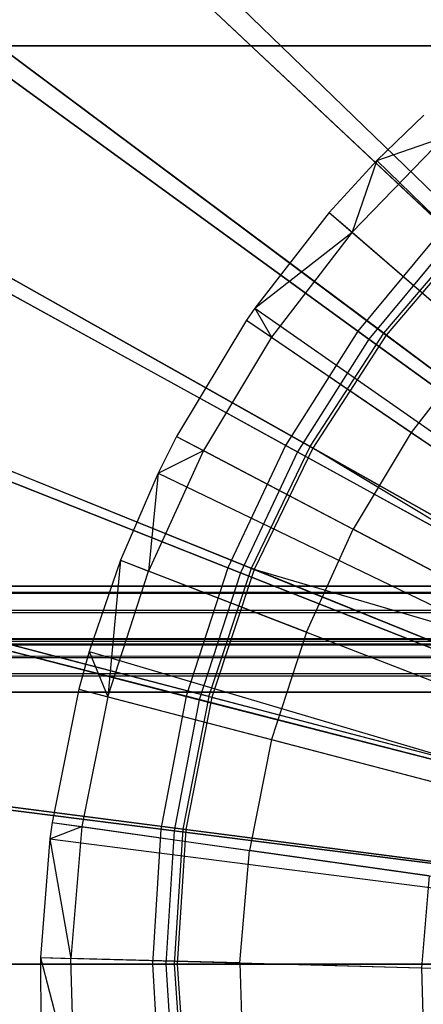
# Model space of a CAD drawing. Extents: x 0.2 to 40.1, y -6.7 to 6.7.
# Tile 88 of 256: x 4.28 to 4.581, y 3.42 to 4.153. Entities that reach past the tile are written whole.
import ezdxf

# ---------------------------------------------------------------- set-up
doc = ezdxf.new("R2010")
doc.units = 0
doc.header["$MEASUREMENT"] = 0
doc.layers.get('0').update_dxf_attribs({"color": 13, "linetype": 'CONTINUOUS'})

# ---------------------------------------------------------------- blocks, each defined once
blk = doc.blocks.new('SNOWBALL_XIV_PM3_STL')
at = {"color": 0}
for p, q in [((4.59623, 3.99888, 11.26199), (4.3141, 4.26382, 11.37745)), ((4.59623, 3.99888, 11.26199), (4.3141, 4.26382, 11.37745)), ((4.32118, 4.25717, 17.29255), (4.60358, 3.99198, 17.40673)), ((4.32118, 4.25717, 17.29255), (4.60358, 3.99198, 17.40673)), ((4.61651, 3.99643, 11.30754), (4.34459, 4.25977, 11.42391)), ((4.61651, 3.99643, 11.30754), (4.34459, 4.25977, 11.42391)), ((4.34613, 4.25827, 17.24788), (4.61812, 3.99487, 17.36397)), ((4.34613, 4.25827, 17.24788), (4.61812, 3.99487, 17.36397)), ((4.53201, 3.92126, 11.26199), (4.2189, 4.14874, 11.37745)), ((4.53201, 3.92126, 11.26199), (4.2189, 4.14874, 11.37745)), ((4.55123, 3.91975, 11.30754), (4.24786, 4.14616, 11.42391)), ((4.55123, 3.91975, 11.30754), (4.24786, 4.14616, 11.42391)), ((4.22676, 4.14303, 17.29255), (4.54017, 3.91533, 17.40673)), ((4.22676, 4.14303, 17.29255), (4.54017, 3.91533, 17.40673)), ((4.24959, 4.14487, 17.24788), (4.55302, 3.91841, 17.36397)), ((4.24959, 4.14487, 17.24788), (4.55302, 3.91841, 17.36397)), ((39.43158, 4.13386, 50.87138), (0.8489, 4.13386, 50.87138)), ((0.8489, 4.13386, 50.91075), (39.43158, 4.13386, 50.91075)), ((39.43158, 4.13386, 50.87138), (0.8489, 4.13386, 50.87138)), ((0.8489, 4.13386, 50.91075), (39.43158, 4.13386, 50.91075)), ((4.58097, 4.08233, 17.38541), (4.54611, 4.04841, 17.38541)), ((4.58097, 4.08233, 17.38541), (4.54611, 4.04841, 17.38541)), ((4.52762, 3.99499, 17.3959), (4.5962, 4.06579, 17.3959)), ((4.52762, 3.99499, 17.3959), (4.5962, 4.06579, 17.3959)), ((4.54611, 4.04841, 17.38541), (4.5962, 4.06579, 17.3959)), ((4.54611, 4.04841, 17.38541), (4.5962, 4.06579, 17.3959)), ((4.54611, 4.04841, 17.38541), (4.51061, 4.00968, 17.38541)), ((4.54611, 4.04841, 17.38541), (4.51061, 4.00968, 17.38541)), ((4.54611, 4.04841, 17.38541), (4.52762, 3.99499, 17.3959)), ((4.54611, 4.04841, 17.38541), (4.52762, 3.99499, 17.3959)), ((4.54611, 4.04841, 17.38541), (5.05265, 3.55563, 17.60195)), ((4.54611, 4.04841, 17.38541), (5.05265, 3.55563, 17.60195)), ((4.47803, 3.83619, 11.26199), (4.13888, 4.02264, 11.37745)), ((4.47803, 3.83619, 11.26199), (4.13888, 4.02264, 11.37745)), ((4.49629, 3.83535, 11.30754), (4.16646, 4.0211, 11.42391)), ((4.49629, 3.83535, 11.30754), (4.16646, 4.0211, 11.42391)), ((4.14738, 4.01796, 17.29255), (4.48686, 3.83133, 17.40673)), ((4.14738, 4.01796, 17.29255), (4.48686, 3.83133, 17.40673)), ((4.16834, 4.02005, 17.24788), (4.49824, 3.83425, 17.36397)), ((4.16834, 4.02005, 17.24788), (4.49824, 3.83425, 17.36397)), ((4.51061, 4.00968, 17.38541), (4.45525, 3.93856, 17.38541)), ((4.51061, 4.00968, 17.38541), (4.45525, 3.93856, 17.38541)), ((4.51061, 4.00968, 17.38541), (4.52762, 3.99499, 17.3959)), ((4.51061, 4.00968, 17.38541), (4.52762, 3.99499, 17.3959)), ((4.51061, 4.00968, 17.38541), (5.04547, 3.5478, 17.60195)), ((4.51061, 4.00968, 17.38541), (5.04547, 3.5478, 17.60195)), ((4.59623, 3.99888, 11.26199), (4.53201, 3.92126, 11.26199)), ((4.59623, 3.99888, 11.26199), (4.53201, 3.92126, 11.26199)), ((4.45525, 3.93856, 17.38541), (4.52762, 3.99499, 17.3959)), ((4.45525, 3.93856, 17.38541), (4.52762, 3.99499, 17.3959)), ((4.52762, 3.99499, 17.3959), (4.46756, 3.91682, 17.3959)), ((4.52762, 3.99499, 17.3959), (4.46756, 3.91682, 17.3959)), ((4.52762, 3.99499, 17.3959), (4.62302, 3.91261, 17.44997)), ((4.52762, 3.99499, 17.3959), (4.62302, 3.91261, 17.44997)), ((4.60358, 3.99198, 17.40673), (4.54017, 3.91533, 17.40673)), ((4.60358, 3.99198, 17.40673), (4.54017, 3.91533, 17.40673)), ((4.55123, 3.91975, 11.30754), (4.61651, 3.99643, 11.30754)), ((4.55123, 3.91975, 11.30754), (4.61651, 3.99643, 11.30754)), ((4.61812, 3.99487, 17.36397), (4.55302, 3.91841, 17.36397)), ((4.61812, 3.99487, 17.36397), (4.55302, 3.91841, 17.36397)), ((4.45525, 3.93856, 17.38541), (4.44898, 3.92948, 17.38541)), ((4.45525, 3.93856, 17.38541), (4.44898, 3.92948, 17.38541)), ((4.45525, 3.93856, 17.38541), (4.46756, 3.91682, 17.3959)), ((4.45525, 3.93856, 17.38541), (4.46756, 3.91682, 17.3959)), ((4.45525, 3.93856, 17.38541), (5.03428, 3.53342, 17.60195)), ((4.45525, 3.93856, 17.38541), (5.03428, 3.53342, 17.60195)), ((4.44898, 3.92948, 17.38541), (4.3969, 3.84278, 17.38541)), ((4.44898, 3.92948, 17.38541), (4.3969, 3.84278, 17.38541)), ((4.44898, 3.92948, 17.38541), (4.46756, 3.91682, 17.3959)), ((4.44898, 3.92948, 17.38541), (4.46756, 3.91682, 17.3959)), ((4.44898, 3.92948, 17.38541), (5.03301, 3.53158, 17.60195)), ((4.44898, 3.92948, 17.38541), (5.03301, 3.53158, 17.60195)), ((4.53201, 3.92126, 11.26199), (4.47803, 3.83619, 11.26199)), ((4.53201, 3.92126, 11.26199), (4.47803, 3.83619, 11.26199)), ((4.49629, 3.83535, 11.30754), (4.55123, 3.91975, 11.30754)), ((4.49629, 3.83535, 11.30754), (4.55123, 3.91975, 11.30754)), ((4.55302, 3.91841, 17.36397), (4.49824, 3.83425, 17.36397)), ((4.55302, 3.91841, 17.36397), (4.49824, 3.83425, 17.36397)), ((4.85449, 3.68696, 11.19699), (4.53201, 3.92126, 11.26199)), ((4.85449, 3.68696, 11.19699), (4.53201, 3.92126, 11.26199)), ((4.86398, 3.68634, 11.24016), (4.55123, 3.91975, 11.30754)), ((4.86398, 3.68634, 11.24016), (4.55123, 3.91975, 11.30754)), ((4.55302, 3.91841, 17.36397), (4.86581, 3.68497, 17.43105)), ((4.55302, 3.91841, 17.36397), (4.86581, 3.68497, 17.43105)), ((4.46756, 3.91682, 17.3959), (4.4168, 3.83232, 17.3959)), ((4.46756, 3.91682, 17.3959), (4.4168, 3.83232, 17.3959)), ((4.46756, 3.91682, 17.3959), (4.57172, 3.84586, 17.44997)), ((4.46756, 3.91682, 17.3959), (4.57172, 3.84586, 17.44997)), ((4.54017, 3.91533, 17.40673), (4.48686, 3.83133, 17.40673)), ((4.54017, 3.91533, 17.40673), (4.48686, 3.83133, 17.40673)), ((4.54017, 3.91533, 17.40673), (4.86282, 3.68091, 17.47042)), ((4.54017, 3.91533, 17.40673), (4.86282, 3.68091, 17.47042)), ((4.62302, 3.91261, 17.44997), (4.57172, 3.84586, 17.44997)), ((4.62302, 3.91261, 17.44997), (4.57172, 3.84586, 17.44997)), ((4.43513, 3.74503, 11.26199), (4.07529, 3.8875, 11.37745)), ((4.43513, 3.74503, 11.26199), (4.07529, 3.8875, 11.37745)), ((4.08431, 3.88393, 17.29255), (4.44451, 3.74132, 17.40673)), ((4.08431, 3.88393, 17.29255), (4.44451, 3.74132, 17.40673)), ((4.10172, 3.88667, 11.42391), (4.4526, 3.74462, 11.30754)), ((4.10172, 3.88667, 11.42391), (4.4526, 3.74462, 11.30754)), ((4.10372, 3.88586, 17.24788), (4.45467, 3.74378, 17.36397)), ((4.10372, 3.88586, 17.24788), (4.45467, 3.74378, 17.36397)), ((4.57172, 3.84586, 17.44997), (4.52837, 3.77369, 17.44997)), ((4.57172, 3.84586, 17.44997), (4.52837, 3.77369, 17.44997)), ((4.57172, 3.84586, 17.44997), (4.68353, 3.76968, 17.49944)), ((4.57172, 3.84586, 17.44997), (4.68353, 3.76968, 17.49944)), ((4.3969, 3.84278, 17.38541), (4.38318, 3.81555, 17.38541)), ((4.3969, 3.84278, 17.38541), (4.38318, 3.81555, 17.38541)), ((4.3969, 3.84278, 17.38541), (4.4168, 3.83232, 17.3959)), ((4.3969, 3.84278, 17.38541), (4.4168, 3.83232, 17.3959)), ((4.3969, 3.84278, 17.38541), (5.02248, 3.51405, 17.60195)), ((4.3969, 3.84278, 17.38541), (5.02248, 3.51405, 17.60195)), ((4.4168, 3.83232, 17.3959), (4.376, 3.74259, 17.3959)), ((4.4168, 3.83232, 17.3959), (4.376, 3.74259, 17.3959)), ((4.38318, 3.81555, 17.38541), (4.4168, 3.83232, 17.3959)), ((4.38318, 3.81555, 17.38541), (4.4168, 3.83232, 17.3959)), ((4.4168, 3.83232, 17.3959), (4.52837, 3.77369, 17.44997)), ((4.4168, 3.83232, 17.3959), (4.52837, 3.77369, 17.44997)), ((4.47803, 3.83619, 11.26199), (4.43513, 3.74503, 11.26199)), ((4.47803, 3.83619, 11.26199), (4.43513, 3.74503, 11.26199)), ((4.48686, 3.83133, 17.40673), (4.44451, 3.74132, 17.40673)), ((4.48686, 3.83133, 17.40673), (4.44451, 3.74132, 17.40673)), ((4.4526, 3.74462, 11.30754), (4.49629, 3.83535, 11.30754)), ((4.4526, 3.74462, 11.30754), (4.49629, 3.83535, 11.30754)), ((4.49824, 3.83425, 17.36397), (4.45467, 3.74378, 17.36397)), ((4.49824, 3.83425, 17.36397), (4.45467, 3.74378, 17.36397)), ((4.82733, 3.64416, 11.19699), (4.47803, 3.83619, 11.26199)), ((4.82733, 3.64416, 11.19699), (4.47803, 3.83619, 11.26199)), ((4.48686, 3.83133, 17.40673), (4.83635, 3.6392, 17.47042)), ((4.48686, 3.83133, 17.40673), (4.83635, 3.6392, 17.47042)), ((4.83632, 3.64385, 11.24016), (4.49629, 3.83535, 11.30754)), ((4.83632, 3.64385, 11.24016), (4.49629, 3.83535, 11.30754)), ((4.49824, 3.83425, 17.36397), (4.83831, 3.64273, 17.43105)), ((4.83275, 3.6325, 17.43105), (4.49824, 3.83425, 17.36397)), ((4.83275, 3.6325, 17.43105), (4.49824, 3.83425, 17.36397)), ((4.49824, 3.83425, 17.36397), (4.83831, 3.64273, 17.43105)), ((4.38318, 3.81555, 17.38541), (4.35504, 3.75071, 17.38541)), ((4.38318, 3.81555, 17.38541), (4.35504, 3.75071, 17.38541)), ((4.38318, 3.81555, 17.38541), (4.376, 3.74259, 17.3959)), ((4.38318, 3.81555, 17.38541), (4.376, 3.74259, 17.3959)), ((4.38318, 3.81555, 17.38541), (5.0197, 3.50854, 17.60195)), ((4.38318, 3.81555, 17.38541), (5.0197, 3.50854, 17.60195)), ((4.49353, 3.69706, 17.44997), (4.52837, 3.77369, 17.44997)), ((4.49353, 3.69706, 17.44997), (4.52837, 3.77369, 17.44997)), ((4.64813, 3.71076, 17.49944), (4.52837, 3.77369, 17.44997)), ((4.64813, 3.71076, 17.49944), (4.52837, 3.77369, 17.44997)), ((4.35504, 3.75071, 17.38541), (4.33178, 3.68258, 17.38541)), ((4.35504, 3.75071, 17.38541), (4.33178, 3.68258, 17.38541)), ((4.35504, 3.75071, 17.38541), (4.3457, 3.64878, 17.3959)), ((4.35504, 3.75071, 17.38541), (4.3457, 3.64878, 17.3959)), ((4.35504, 3.75071, 17.38541), (4.376, 3.74259, 17.3959)), ((4.35504, 3.75071, 17.38541), (4.376, 3.74259, 17.3959)), ((4.35504, 3.75071, 17.38541), (5.01401, 3.49543, 17.60195)), ((4.35504, 3.75071, 17.38541), (5.01401, 3.49543, 17.60195)), ((4.404, 3.64921, 11.26199), (4.02913, 3.74546, 11.37745)), ((4.404, 3.64921, 11.26199), (4.02913, 3.74546, 11.37745)), ((4.03854, 3.74305, 17.29255), (4.41376, 3.64671, 17.40673)), ((4.03854, 3.74305, 17.29255), (4.41376, 3.64671, 17.40673)), ((4.42086, 3.64904, 11.30754), (4.05471, 3.74506, 11.42391)), ((4.42086, 3.64904, 11.30754), (4.05471, 3.74506, 11.42391)), ((4.05679, 3.74452, 17.24788), (4.42303, 3.64848, 17.36397)), ((4.05679, 3.74452, 17.24788), (4.42303, 3.64848, 17.36397)), ((4.3457, 3.64878, 17.3959), (4.376, 3.74259, 17.3959)), ((4.3457, 3.64878, 17.3959), (4.376, 3.74259, 17.3959)), ((4.49353, 3.69706, 17.44997), (4.376, 3.74259, 17.3959)), ((4.49353, 3.69706, 17.44997), (4.376, 3.74259, 17.3959)), ((4.43513, 3.74503, 11.26199), (4.404, 3.64921, 11.26199)), ((4.43513, 3.74503, 11.26199), (4.404, 3.64921, 11.26199)), ((4.42086, 3.64904, 11.30754), (4.4526, 3.74462, 11.30754)), ((4.42086, 3.64904, 11.30754), (4.4526, 3.74462, 11.30754)), ((4.45467, 3.74378, 17.36397), (4.42303, 3.64848, 17.36397)), ((4.45467, 3.74378, 17.36397), (4.42303, 3.64848, 17.36397)), ((4.80575, 3.59829, 11.19699), (4.43513, 3.74503, 11.26199)), ((4.80575, 3.59829, 11.19699), (4.43513, 3.74503, 11.26199)), ((4.81432, 3.59817, 11.24016), (4.4526, 3.74462, 11.30754)), ((4.81432, 3.59817, 11.24016), (4.4526, 3.74462, 11.30754)), ((4.45467, 3.74378, 17.36397), (4.81644, 3.59731, 17.43105)), ((4.83275, 3.6325, 17.43105), (4.45467, 3.74378, 17.36397)), ((4.45467, 3.74378, 17.36397), (4.81644, 3.59731, 17.43105)), ((4.83275, 3.6325, 17.43105), (4.45467, 3.74378, 17.36397)), ((4.44451, 3.74132, 17.40673), (4.41376, 3.64671, 17.40673)), ((4.44451, 3.74132, 17.40673), (4.41376, 3.64671, 17.40673)), ((4.44451, 3.74132, 17.40673), (4.81532, 3.5945, 17.47042)), ((4.44451, 3.74132, 17.40673), (4.81532, 3.5945, 17.47042)), ((39.42879, 3.73129, 51.61956), (0.85168, 3.73129, 51.61956)), ((0.85168, 3.73129, 51.61956), (39.42499, 3.73025, 51.63235)), ((0.85168, 3.73129, 51.61956), (39.42499, 3.73025, 51.63235)), ((0.85168, 3.73129, 50.9109), (39.42879, 3.73129, 50.9109)), ((0.85168, 3.73129, 50.9109), (39.42879, 3.73129, 50.9109)), ((39.42879, 3.73129, 51.61956), (0.85168, 3.73129, 51.61956)), ((0.85988, 3.72647, 51.6467), (39.42499, 3.73025, 51.63235)), ((0.85988, 3.72647, 51.6467), (39.42499, 3.73025, 51.63235)), ((0.85988, 3.72647, 51.6467), (39.4168, 3.72107, 51.65835)), ((0.85988, 3.72647, 51.6467), (39.4168, 3.72107, 51.65835)), ((0.86808, 3.71258, 51.67051), (39.4168, 3.72107, 51.65835)), ((0.86808, 3.71258, 51.67051), (39.4168, 3.72107, 51.65835)), ((0.86808, 3.71258, 51.67051), (39.4086, 3.7035, 51.67959)), ((0.86808, 3.71258, 51.67051), (39.4086, 3.7035, 51.67959)), ((0.87627, 3.69134, 51.68808), (39.4086, 3.7035, 51.67959)), ((0.87627, 3.69134, 51.68808), (39.4086, 3.7035, 51.67959)), ((0.85168, 3.69192, 51.61956), (39.42076, 3.6896, 51.63287)), ((0.85168, 3.69192, 51.61956), (39.42076, 3.6896, 51.63287)), ((0.85168, 3.69192, 51.61956), (39.42879, 3.69192, 51.61956)), ((39.42879, 3.69192, 50.9109), (0.85168, 3.69192, 50.9109)), ((0.85168, 3.69192, 51.61956), (39.42879, 3.69192, 51.61956)), ((39.42879, 3.69192, 50.9109), (0.85168, 3.69192, 50.9109)), ((39.39221, 3.65255, 51.6983), (0.87627, 3.69134, 51.68808)), ((0.87627, 3.69134, 51.68808), (39.4004, 3.67969, 51.69348)), ((0.87627, 3.69134, 51.68808), (39.4004, 3.67969, 51.69348)), ((39.39221, 3.65255, 51.6983), (0.87627, 3.69134, 51.68808)), ((4.49353, 3.69706, 17.44997), (4.46765, 3.61695, 17.44997)), ((4.49353, 3.69706, 17.44997), (4.46765, 3.61695, 17.44997)), ((4.49353, 3.69706, 17.44997), (4.61969, 3.64819, 17.49944)), ((4.49353, 3.69706, 17.44997), (4.61969, 3.64819, 17.49944)), ((0.86195, 3.68816, 51.63636), (39.42076, 3.6896, 51.63287)), ((0.86195, 3.68816, 51.63636), (39.42076, 3.6896, 51.63287)), ((0.86195, 3.68816, 51.63636), (39.41162, 3.68169, 51.64603)), ((0.86195, 3.68816, 51.63636), (39.41162, 3.68169, 51.64603)), ((0.87109, 3.67902, 51.6487), (39.41162, 3.68169, 51.64603)), ((0.87109, 3.67902, 51.6487), (39.41162, 3.68169, 51.64603)), ((0.87109, 3.67902, 51.6487), (39.40247, 3.66935, 51.65517)), ((0.87109, 3.67902, 51.6487), (39.40247, 3.66935, 51.65517)), ((4.33178, 3.68258, 17.38541), (4.32395, 3.65446, 17.38541)), ((4.33178, 3.68258, 17.38541), (4.32395, 3.65446, 17.38541)), ((4.33178, 3.68258, 17.38541), (4.3457, 3.64878, 17.3959)), ((4.33178, 3.68258, 17.38541), (4.3457, 3.64878, 17.3959)), ((4.33178, 3.68258, 17.38541), (5.00931, 3.48165, 17.60195)), ((4.33178, 3.68258, 17.38541), (5.00931, 3.48165, 17.60195)), ((0.88023, 3.66587, 51.65661), (39.40247, 3.66935, 51.65517)), ((0.88023, 3.66587, 51.65661), (39.40247, 3.66935, 51.65517)), ((0.88023, 3.66587, 51.65661), (39.39221, 3.65255, 51.65893)), ((0.88023, 3.66587, 51.65661), (39.39221, 3.65255, 51.65893)), ((39.39221, 3.65255, 51.6983), (0.88447, 3.66534, 51.69725)), ((39.39221, 3.65255, 51.6983), (0.88447, 3.66534, 51.69725)), ((4.32395, 3.65446, 17.38541), (4.30403, 3.5553, 17.38541)), ((4.32395, 3.65446, 17.38541), (4.30403, 3.5553, 17.38541)), ((4.32395, 3.65446, 17.38541), (4.3457, 3.64878, 17.3959)), ((4.32395, 3.65446, 17.38541), (4.3457, 3.64878, 17.3959)), ((4.32395, 3.65446, 17.38541), (5.00773, 3.47597, 17.60195)), ((4.32395, 3.65446, 17.38541), (5.00773, 3.47597, 17.60195)), ((10.59829, 3.65209, 51.6983), (0.88827, 3.65255, 51.6983)), ((0.88827, 3.65255, 51.65893), (10.59829, 3.65209, 51.65893)), ((10.59829, 3.65209, 51.6983), (0.88827, 3.65255, 51.6983)), ((0.88827, 3.65255, 51.65893), (10.59829, 3.65209, 51.65893)), ((4.3457, 3.64878, 17.3959), (4.32628, 3.55214, 17.3959)), ((4.3457, 3.64878, 17.3959), (4.32628, 3.55214, 17.3959)), ((4.3457, 3.64878, 17.3959), (4.46765, 3.61695, 17.44997)), ((4.3457, 3.64878, 17.3959), (4.46765, 3.61695, 17.44997)), ((4.404, 3.64921, 11.26199), (4.38512, 3.55025, 11.26199)), ((4.404, 3.64921, 11.26199), (4.38512, 3.55025, 11.26199)), ((4.41376, 3.64671, 17.40673), (4.39512, 3.54899, 17.40673)), ((4.41376, 3.64671, 17.40673), (4.39512, 3.54899, 17.40673)), ((4.42086, 3.64904, 11.30754), (4.40161, 3.5502, 11.30754)), ((4.42086, 3.64904, 11.30754), (4.40161, 3.5502, 11.30754)), ((4.42303, 3.64848, 17.36397), (4.40383, 3.54991, 17.36397)), ((4.42303, 3.64848, 17.36397), (4.40383, 3.54991, 17.36397)), ((4.79008, 3.55008, 11.19699), (4.404, 3.64921, 11.26199)), ((4.79008, 3.55008, 11.19699), (4.404, 3.64921, 11.26199)), ((4.41376, 3.64671, 17.40673), (4.80005, 3.54752, 17.47042)), ((4.41376, 3.64671, 17.40673), (4.80005, 3.54752, 17.47042)), ((4.42086, 3.64904, 11.30754), (4.79835, 3.55006, 11.24016)), ((4.42086, 3.64904, 11.30754), (4.79835, 3.55006, 11.24016)), ((4.42303, 3.64848, 17.36397), (4.80056, 3.54948, 17.43105)), ((4.42303, 3.64848, 17.36397), (4.80056, 3.54948, 17.43105)), ((4.46765, 3.61695, 17.44997), (4.45107, 3.53441, 17.44997)), ((4.46765, 3.61695, 17.44997), (4.45107, 3.53441, 17.44997)), ((4.46765, 3.61695, 17.44997), (4.59856, 3.58278, 17.49944)), ((4.46765, 3.61695, 17.44997), (4.59856, 3.58278, 17.49944)), ((4.38512, 3.55025, 11.26199), (4.00115, 3.59876, 11.37745)), ((4.38512, 3.55025, 11.26199), (4.00115, 3.59876, 11.37745)), ((4.01078, 3.59754, 17.29255), (4.39512, 3.54899, 17.40673)), ((4.01078, 3.59754, 17.29255), (4.39512, 3.54899, 17.40673)), ((4.40161, 3.5502, 11.30754), (4.02618, 3.5986, 11.42391)), ((4.40161, 3.5502, 11.30754), (4.02618, 3.5986, 11.42391)), ((4.02832, 3.59833, 17.24788), (4.40383, 3.54991, 17.36397)), ((4.02832, 3.59833, 17.24788), (4.40383, 3.54991, 17.36397)), ((4.30403, 3.5553, 17.38541), (4.30238, 3.54309, 17.38541)), ((4.30403, 3.5553, 17.38541), (4.30238, 3.54309, 17.38541)), ((4.30238, 3.54309, 17.38541), (4.32628, 3.55214, 17.3959)), ((4.30238, 3.54309, 17.38541), (4.32628, 3.55214, 17.3959)), ((4.30403, 3.5553, 17.38541), (4.32628, 3.55214, 17.3959)), ((4.30403, 3.5553, 17.38541), (4.32628, 3.55214, 17.3959)), ((4.30403, 3.5553, 17.38541), (5.0037, 3.45591, 17.60195)), ((4.30403, 3.5553, 17.38541), (5.0037, 3.45591, 17.60195)), ((4.32628, 3.55214, 17.3959), (4.31802, 3.45391, 17.3959)), ((4.32628, 3.55214, 17.3959), (4.31802, 3.45391, 17.3959)), ((4.32628, 3.55214, 17.3959), (4.45107, 3.53441, 17.44997)), ((4.32628, 3.55214, 17.3959), (4.45107, 3.53441, 17.44997)), ((4.38512, 3.55025, 11.26199), (4.37879, 3.4497, 11.26199)), ((4.38512, 3.55025, 11.26199), (4.37879, 3.4497, 11.26199)), ((4.78058, 3.50029, 11.19699), (4.38512, 3.55025, 11.26199)), ((4.78058, 3.50029, 11.19699), (4.38512, 3.55025, 11.26199)), ((4.39512, 3.54899, 17.40673), (4.38888, 3.4497, 17.40673)), ((4.39512, 3.54899, 17.40673), (4.38888, 3.4497, 17.40673)), ((4.39512, 3.54899, 17.40673), (4.7908, 3.499, 17.47042)), ((4.39512, 3.54899, 17.40673), (4.7908, 3.499, 17.47042)), ((4.40161, 3.5502, 11.30754), (4.39516, 3.4497, 11.30754)), ((4.40161, 3.5502, 11.30754), (4.39516, 3.4497, 11.30754)), ((4.40383, 3.54991, 17.36397), (4.3974, 3.4497, 17.36397)), ((4.40383, 3.54991, 17.36397), (4.3974, 3.4497, 17.36397)), ((4.78866, 3.50029, 11.24016), (4.40161, 3.5502, 11.30754)), ((4.78866, 3.50029, 11.24016), (4.40161, 3.5502, 11.30754)), ((4.40383, 3.54991, 17.36397), (4.79093, 3.5, 17.43105)), ((4.40383, 3.54991, 17.36397), (4.79093, 3.5, 17.43105)), ((4.30238, 3.54309, 17.38541), (4.29554, 3.45452, 17.38541)), ((4.30238, 3.54309, 17.38541), (4.29554, 3.45452, 17.38541)), ((4.30238, 3.54309, 17.38541), (4.31802, 3.45391, 17.3959)), ((4.30238, 3.54309, 17.38541), (4.31802, 3.45391, 17.3959)), ((4.30238, 3.54309, 17.38541), (5.00336, 3.45344, 17.60195)), ((4.30238, 3.54309, 17.38541), (5.00336, 3.45344, 17.60195)), ((4.44401, 3.45053, 17.44997), (4.45107, 3.53441, 17.44997)), ((4.44401, 3.45053, 17.44997), (4.45107, 3.53441, 17.44997)), ((4.58502, 3.51539, 17.49944), (4.45107, 3.53441, 17.44997)), ((4.58502, 3.51539, 17.49944), (4.45107, 3.53441, 17.44997)), ((4.58502, 3.51539, 17.49944), (4.57925, 3.44689, 17.49944)), ((4.58502, 3.51539, 17.49944), (4.57925, 3.44689, 17.49944)), ((4.37879, 3.4497, 11.26199), (3.99177, 3.4497, 11.37745)), ((4.37879, 3.4497, 11.26199), (3.99177, 3.4497, 11.37745)), ((4.00148, 3.4497, 17.29255), (4.38888, 3.4497, 17.40673)), ((4.00148, 3.4497, 17.29255), (4.38888, 3.4497, 17.40673)), ((4.01662, 3.4497, 11.42391), (4.39516, 3.4497, 11.30754)), ((4.01662, 3.4497, 11.42391), (4.39516, 3.4497, 11.30754)), ((4.3974, 3.4497, 17.36397), (4.01878, 3.4497, 17.24788)), ((4.3974, 3.4497, 17.36397), (4.01878, 3.4497, 17.24788)), ((4.29554, 3.45452, 17.38541), (4.31802, 3.45391, 17.3959)), ((4.29554, 3.45452, 17.38541), (4.321, 3.35538, 17.3959)), ((4.29554, 3.45452, 17.38541), (4.31802, 3.45391, 17.3959)), ((4.29554, 3.45452, 17.38541), (4.29573, 3.40068, 17.38541)), ((4.29554, 3.45452, 17.38541), (4.321, 3.35538, 17.3959)), ((4.29554, 3.45452, 17.38541), (4.29573, 3.40068, 17.38541)), ((4.29554, 3.45452, 17.38541), (5.00198, 3.43553, 17.60195)), ((4.29554, 3.45452, 17.38541), (5.00198, 3.43553, 17.60195)), ((4.44401, 3.45053, 17.44997), (4.31802, 3.45391, 17.3959)), ((4.321, 3.35538, 17.3959), (4.31802, 3.45391, 17.3959)), ((4.321, 3.35538, 17.3959), (4.31802, 3.45391, 17.3959)), ((4.44401, 3.45053, 17.44997), (4.31802, 3.45391, 17.3959)), ((4.37879, 3.4497, 11.26199), (4.38512, 3.34915, 11.26199)), ((4.37879, 3.4497, 11.26199), (4.38512, 3.34915, 11.26199)), ((4.7774, 3.4497, 11.19699), (4.37879, 3.4497, 11.26199)), ((4.7774, 3.4497, 11.19699), (4.37879, 3.4497, 11.26199)), ((4.38888, 3.4497, 17.40673), (4.7877, 3.4497, 17.47042)), ((4.38888, 3.4497, 17.40673), (4.39512, 3.35041, 17.40673)), ((4.38888, 3.4497, 17.40673), (4.7877, 3.4497, 17.47042)), ((4.38888, 3.4497, 17.40673), (4.39512, 3.35041, 17.40673)), ((4.39516, 3.4497, 11.30754), (4.40161, 3.3492, 11.30754)), ((4.39516, 3.4497, 11.30754), (4.78541, 3.4497, 11.24016)), ((4.39516, 3.4497, 11.30754), (4.40161, 3.3492, 11.30754)), ((4.39516, 3.4497, 11.30754), (4.78541, 3.4497, 11.24016)), ((4.7877, 3.4497, 17.43105), (4.3974, 3.4497, 17.36397)), ((4.3974, 3.4497, 17.36397), (4.40383, 3.34949, 17.36397)), ((4.3974, 3.4497, 17.36397), (4.40383, 3.34949, 17.36397)), ((4.7877, 3.4497, 17.43105), (4.3974, 3.4497, 17.36397)), ((4.44401, 3.45053, 17.44997), (4.44656, 3.36638, 17.44997)), ((4.44401, 3.45053, 17.44997), (4.57925, 3.44689, 17.49944)), ((4.44401, 3.45053, 17.44997), (4.44656, 3.36638, 17.44997)), ((4.44401, 3.45053, 17.44997), (4.57925, 3.44689, 17.49944)), ((4.57925, 3.44689, 17.49944), (4.71726, 3.44318, 17.54128)), ((4.57925, 3.44689, 17.49944), (4.58133, 3.37819, 17.49944)), ((4.57925, 3.44689, 17.49944), (4.71726, 3.44318, 17.54128)), ((4.57925, 3.44689, 17.49944), (4.58133, 3.37819, 17.49944))]:
    blk.add_line(p, q, dxfattribs=at)
blk = doc.blocks.new('GRUPUJ_1')
at = {"color": 0}
blk.add_blockref('SNOWBALL_XIV_PM3_STL', (-0.20617, 6.65964, -0.51186), dxfattribs=at)

msp = doc.modelspace()

# ---------------------------------------------------------------- block references
at = {"color": 0}
msp.add_blockref('GRUPUJ_1', (0.20617, -6.65964, 0.51186), dxfattribs=at)

doc.saveas('drawing.dxf')
